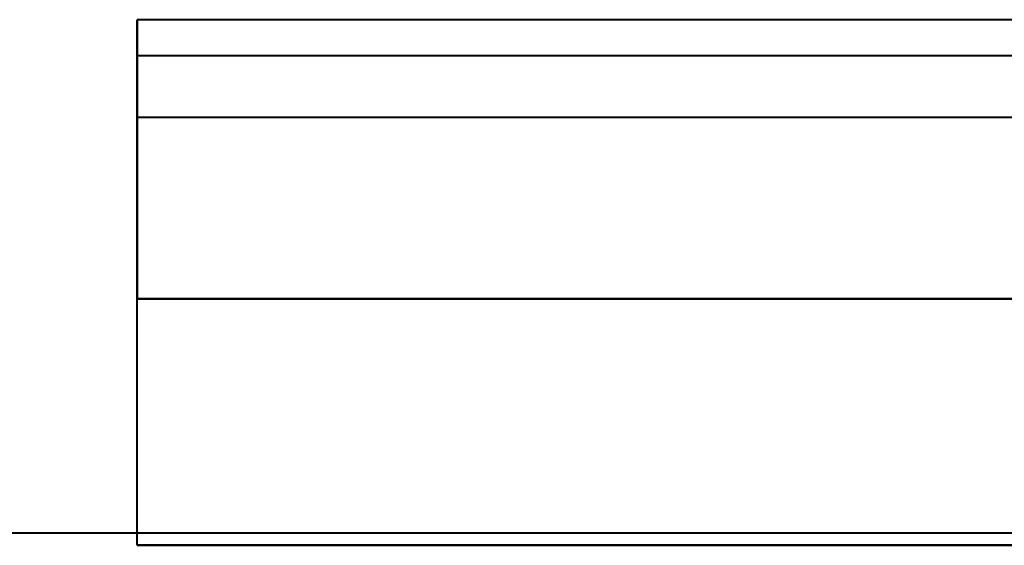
# Model space of a CAD drawing. Header units: millimetres. Extents: x -1115 to 1388, y -280 to 1010.
# Tile 54 of 76: x -499 to -363, y 938 to 1010. Entities that reach past the tile are written whole.
import ezdxf

# ---------------------------------------------------------------- set-up
doc = ezdxf.new("R2010")
doc.units = ezdxf.units.MM
doc.layers.add('A-GENM', color=13, linetype='Continuous', lineweight=40)

# ---------------------------------------------------------------- blocks, each defined once
blk = doc.blocks.new('Nexa Toit - 700-751584-Droite')
at = {"layer": 'A-GENM'}
for p, q in [((-482.5, 997), (-482.5, 1010.5)), ((-482.5, 1010.5), (-482.5, 972)), ((482.5, 1010.5), (-482.5, 1010.5)), ((482.5, 1010.5), (-482.5, 1010.5)), ((-482.5, 972), (-482.5, 1005.5)), ((-482.5, 1005.5), (-482.5, 997)), ((482.5, 1005.5), (-482.5, 1005.5)), ((482.5, 1005.5), (-482.5, 1005.5)), ((482.5, 997), (-482.5, 997)), ((482.5, 997), (-482.5, 997)), ((-482.5, 972), (482.5, 972)), ((482.5, 972), (-482.5, 972)), ((482.5, 972), (-482.5, 972)), ((-482.5, 972), (482.5, 972)), ((-482.5, 938), (-482.5, 972)), ((-482.5, 938), (-482.5, 972)), ((482.5, 938), (-482.5, 938)), ((-482.5, 938), (482.5, 938))]:
    blk.add_line(p, q, dxfattribs=at)
blk = doc.blocks.new('Maintenance r21 - Maintenance r21-751643-Droite')
at = {"layer": 'A-GENM'}
blk.add_line((-361.5, 939.65), (-1115.5, 939.65), dxfattribs=at)
blk.add_line((-361.5, 939.65), (-1115.5, 939.65), dxfattribs=at)

msp = doc.modelspace()

# ---------------------------------------------------------------- block references
at = {"layer": 'A-GENM'}
for name in ['Nexa Toit - 700-751584-Droite', 'Maintenance r21 - Maintenance r21-751643-Droite']:
    msp.add_blockref(name, (0, 0), dxfattribs=at)

doc.saveas('drawing.dxf')
